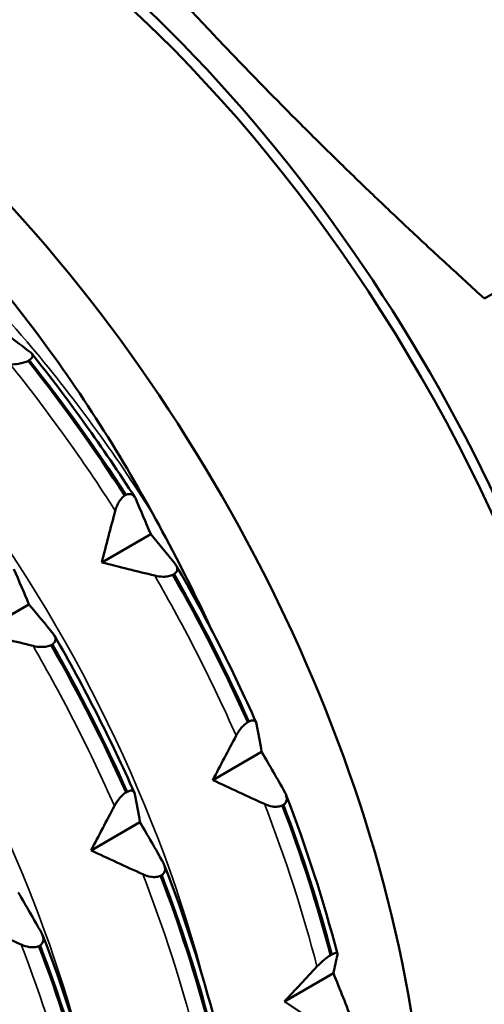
# Model space of a CAD drawing. Header units: millimetres. Extents: x 37 to 190, y 77 to 240.
# Tile 17 of 42: x 149.36 to 154.27, y 87.98 to 98.37. Entities that reach past the tile are written whole.
import ezdxf

# ---------------------------------------------------------------- set-up
doc = ezdxf.new("R2010")
doc.units = ezdxf.units.MM
doc.layers.add('Видимые тонкие (ГОСТ)', color=7, linetype='Continuous', lineweight=35)
doc.layers.add('Видимый контур (ГОСТ)', color=7, linetype='Continuous', lineweight=50)

msp = doc.modelspace()

# ---------------------------------------------------------------- linework, layer by layer
at = {"layer": 'Видимые тонкие (ГОСТ)'}
for points, knots in [([(148.502, 95.966), (148.825, 95.655), (149.139, 95.321), (149.44, 94.968), (149.919, 94.404), (150.366, 93.793), (150.767, 93.153)], [33.3527603, 33.3527603, 33.3527603, 33.3527603, 33.5069905, 33.5069905, 33.5069905, 33.7531473, 33.7531473, 33.7531473, 33.7531473]), ([(147.218, 95.222), (147.731, 94.727), (148.222, 94.176), (148.674, 93.581), (149.918, 91.946), (150.858, 90.002), (151.319, 88.17)], [27.069575, 27.069575, 27.069575, 27.069575, 27.314947, 27.314947, 27.314947, 27.9900385, 27.9900385, 27.9900385, 27.9900385]), ([(145.933, 94.48), (146.655, 93.782), (147.331, 92.974), (147.922, 92.097), (148.906, 90.634), (149.64, 88.99), (150.033, 87.429)], [20.7863897, 20.7863897, 20.7863897, 20.7863897, 21.1314451, 21.1314451, 21.1314451, 21.7068532, 21.7068532, 21.7068532, 21.7068532])]:
    msp.add_open_spline(points, degree=3, knots=knots, dxfattribs=at)
for points in [[(149.264, 94.73), (149.657, 94.24), (150.028, 93.722), (150.371, 93.186)], [(150.788, 92.501), (151.106, 91.95), (151.394, 91.384), (151.647, 90.813)], [(149.504, 91.759), (149.822, 91.208), (150.11, 90.643), (150.363, 90.071)], [(151.946, 90.092), (152.168, 89.518), (152.354, 88.943), (152.5, 88.376)], [(150.662, 89.35), (150.884, 88.776), (151.07, 88.201), (151.216, 87.635)], [(149.378, 88.609), (149.6, 88.035), (149.786, 87.46), (149.931, 86.894)]]:
    msp.add_open_spline(points, degree=3, dxfattribs=at)
at = {"layer": 'Видимый контур (ГОСТ)'}
for p, q in [((156.807, 96.893), (154.266, 95.425)), ((149.464, 94.774), (149.452, 94.767)), ((150.471, 93.345), (150.483, 93.352)), ((150.229, 92.641), (150.745, 92.939)), ((150.991, 92.517), (150.979, 92.51)), ((148.945, 91.899), (149.461, 92.197)), ((149.707, 91.775), (149.695, 91.768)), ((151.769, 90.955), (151.781, 90.962)), ((151.401, 90.344), (151.916, 90.641)), ((150.485, 90.214), (150.497, 90.221)), ((152.146, 90.083), (152.134, 90.076)), ((150.116, 89.602), (150.632, 89.9)), ((150.862, 89.342), (150.85, 89.335)), ((149.578, 88.6), (149.566, 88.593)), ((152.644, 88.497), (152.656, 88.504)), ((152.157, 88.009), (152.673, 88.307))]:
    msp.add_line(p, q, dxfattribs=at)
for centre, major_axis, start_param, end_param in [((156.157, 96.063), (-7.375, 12.774), 2.976729, 5.920299), ((156.157, 96.063), (-7.125, 12.341), 3.19019, 6.028247), ((152.621, 94.022), (7.5, -12.99), 0, 2.737081), ((151.419, 93.328), (7.5, -12.99), 5.482243, 9.020267), ((148.378, 91.572), (-5.225, 9.05), 3.141593, 6.283185), ((148.378, 91.572), (5.315, -9.206), 6.098702, 9.609261), ((146.257, 90.348), (-5.225, 9.05), 3.03594, 6.382543)]:
    msp.add_ellipse(centre, major_axis=major_axis, ratio=0.57735, start_param=start_param, end_param=end_param, dxfattribs=at)
for points, weights in [([(148.869, 101.123), (151.292, 98.115), (154.266, 95.425)], [1, 1.06818181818, 1]), ([(154.042, 99.703), (155.347, 98.326), (156.807, 96.893)], [1, 1.03852376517, 1.04297562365])]:
    msp.add_rational_spline(points, weights, degree=2, dxfattribs=at)
for points, knots in [([(142.106, 99.326), (142.264, 99.352), (142.426, 99.369), (143.387, 99.411), (144.258, 99.22), (146.034, 98.409), (146.922, 97.805), (148.345, 96.501), (148.896, 95.899), (149.909, 94.588), (150.367, 93.887), (150.767, 93.153)], [0.711549, 0.711549, 0.711549, 0.711549, 0.791713, 0.791713, 1.17518, 1.17518, 1.550384, 1.550384, 1.805789, 1.805789, 2.057191, 2.057191, 2.057191, 2.057191]), ([(149.479, 94.854), (149.485, 94.849), (149.49, 94.844), (149.497, 94.832), (149.499, 94.826), (149.499, 94.812), (149.496, 94.804), (149.483, 94.788), (149.475, 94.781), (149.464, 94.774)], [-0.01992, -0.01992, -0.01992, -0.01992, -0.0151496, -0.0151496, -0.01067581, -0.01067581, -0.00499702, -0.00499702, 0, 0, 0, 0]), ([(149.452, 94.767), (149.438, 94.76), (149.423, 94.753), (149.388, 94.743), (149.369, 94.739), (149.322, 94.731), (149.293, 94.729), (149.264, 94.73)], [-0.02228821, -0.02228821, -0.02228821, -0.02228821, -0.01619448, -0.01619448, -0.00966289, -0.00966289, 0, 0, 0, 0]), ([(150.371, 93.186), (150.375, 93.2), (150.38, 93.215), (150.392, 93.243), (150.398, 93.256), (150.415, 93.286), (150.425, 93.302), (150.448, 93.327), (150.46, 93.337), (150.471, 93.345)], [-0.01992, -0.01992, -0.01992, -0.01992, -0.0151496, -0.0151496, -0.01067581, -0.01067581, -0.00499702, -0.00499702, 0, 0, 0, 0]), ([(150.483, 93.352), (150.496, 93.358), (150.508, 93.361), (150.532, 93.362), (150.543, 93.358), (150.566, 93.344), (150.578, 93.329), (150.587, 93.31)], [-0.02228821, -0.02228821, -0.02228821, -0.02228821, -0.01619448, -0.01619448, -0.00966289, -0.00966289, 0, 0, 0, 0]), ([(151.003, 92.625), (151.01, 92.617), (151.015, 92.608), (151.023, 92.591), (151.025, 92.582), (151.025, 92.562), (151.023, 92.551), (151.01, 92.532), (151.002, 92.524), (150.991, 92.517)], [-0.01992, -0.01992, -0.01992, -0.01992, -0.0151496, -0.0151496, -0.01067581, -0.01067581, -0.00499702, -0.00499702, 0, 0, 0, 0]), ([(150.979, 92.51), (150.966, 92.503), (150.95, 92.498), (150.915, 92.491), (150.895, 92.489), (150.848, 92.49), (150.818, 92.493), (150.788, 92.501)], [-0.02228821, -0.02228821, -0.02228821, -0.02228821, -0.01619448, -0.01619448, -0.00966289, -0.00966289, 0, 0, 0, 0]), ([(149.719, 91.884), (149.726, 91.875), (149.731, 91.866), (149.738, 91.849), (149.741, 91.841), (149.741, 91.821), (149.738, 91.81), (149.726, 91.791), (149.718, 91.782), (149.707, 91.775)], [-0.01992, -0.01992, -0.01992, -0.01992, -0.0151496, -0.0151496, -0.01067581, -0.01067581, -0.00499702, -0.00499702, 0, 0, 0, 0]), ([(149.695, 91.768), (149.681, 91.761), (149.666, 91.756), (149.631, 91.749), (149.611, 91.748), (149.563, 91.748), (149.533, 91.752), (149.504, 91.759)], [-0.02228821, -0.02228821, -0.02228821, -0.02228821, -0.01619448, -0.01619448, -0.00966289, -0.00966289, 0, 0, 0, 0]), ([(151.647, 90.813), (151.653, 90.825), (151.661, 90.838), (151.677, 90.863), (151.686, 90.875), (151.707, 90.901), (151.72, 90.915), (151.745, 90.938), (151.758, 90.948), (151.769, 90.955)], [-0.01992, -0.01992, -0.01992, -0.01992, -0.0151496, -0.0151496, -0.01067581, -0.01067581, -0.00499702, -0.00499702, 0, 0, 0, 0]), ([(151.781, 90.962), (151.794, 90.969), (151.805, 90.973), (151.826, 90.975), (151.835, 90.973), (151.852, 90.964), (151.859, 90.953), (151.862, 90.937)], [-0.02228821, -0.02228821, -0.02228821, -0.02228821, -0.01619448, -0.01619448, -0.00966289, -0.00966289, 0, 0, 0, 0]), ([(150.363, 90.071), (150.369, 90.084), (150.377, 90.097), (150.393, 90.121), (150.402, 90.133), (150.423, 90.159), (150.436, 90.173), (150.461, 90.197), (150.473, 90.206), (150.485, 90.214)], [-0.01992, -0.01992, -0.01992, -0.01992, -0.0151496, -0.0151496, -0.01067581, -0.01067581, -0.00499702, -0.00499702, 0, 0, 0, 0]), ([(150.497, 90.221), (150.51, 90.227), (150.521, 90.231), (150.542, 90.234), (150.55, 90.232), (150.568, 90.222), (150.575, 90.211), (150.578, 90.196)], [-0.02228821, -0.02228821, -0.02228821, -0.02228821, -0.01619448, -0.01619448, -0.00966289, -0.00966289, 0, 0, 0, 0]), ([(152.161, 90.216), (152.167, 90.205), (152.173, 90.193), (152.179, 90.17), (152.181, 90.159), (152.181, 90.135), (152.178, 90.122), (152.166, 90.099), (152.157, 90.09), (152.146, 90.083)], [-0.01992, -0.01992, -0.01992, -0.01992, -0.0151496, -0.0151496, -0.01067581, -0.01067581, -0.00499702, -0.00499702, 0, 0, 0, 0]), ([(152.134, 90.076), (152.121, 90.069), (152.105, 90.065), (152.07, 90.062), (152.051, 90.062), (152.004, 90.07), (151.975, 90.079), (151.946, 90.092)], [-0.02228821, -0.02228821, -0.02228821, -0.02228821, -0.01619448, -0.01619448, -0.00966289, -0.00966289, 0, 0, 0, 0]), ([(150.877, 89.474), (150.883, 89.463), (150.888, 89.452), (150.895, 89.429), (150.897, 89.418), (150.897, 89.394), (150.894, 89.38), (150.881, 89.358), (150.873, 89.349), (150.862, 89.342)], [-0.01992, -0.01992, -0.01992, -0.01992, -0.0151496, -0.0151496, -0.01067581, -0.01067581, -0.00499702, -0.00499702, 0, 0, 0, 0]), ([(150.85, 89.335), (150.836, 89.328), (150.821, 89.324), (150.786, 89.32), (150.767, 89.321), (150.72, 89.328), (150.691, 89.337), (150.662, 89.35)], [-0.02228821, -0.02228821, -0.02228821, -0.02228821, -0.01619448, -0.01619448, -0.00966289, -0.00966289, 0, 0, 0, 0]), ([(149.593, 88.733), (149.599, 88.722), (149.604, 88.71), (149.611, 88.688), (149.613, 88.677), (149.613, 88.652), (149.61, 88.639), (149.597, 88.617), (149.589, 88.608), (149.578, 88.6)], [-0.01992, -0.01992, -0.01992, -0.01992, -0.0151496, -0.0151496, -0.01067581, -0.01067581, -0.00499702, -0.00499702, 0, 0, 0, 0]), ([(149.566, 88.593), (149.552, 88.587), (149.537, 88.582), (149.502, 88.579), (149.483, 88.58), (149.436, 88.587), (149.406, 88.596), (149.378, 88.609)], [-0.02228821, -0.02228821, -0.02228821, -0.02228821, -0.01619448, -0.01619448, -0.00966289, -0.00966289, 0, 0, 0, 0]), ([(152.656, 88.504), (152.668, 88.51), (152.678, 88.515), (152.696, 88.52), (152.703, 88.521), (152.715, 88.517), (152.717, 88.511), (152.715, 88.501)], [-0.02228821, -0.02228821, -0.02228821, -0.02228821, -0.01619448, -0.01619448, -0.00966289, -0.00966289, 0, 0, 0, 0]), ([(152.5, 88.376), (152.509, 88.386), (152.519, 88.396), (152.54, 88.416), (152.55, 88.426), (152.576, 88.448), (152.591, 88.46), (152.619, 88.481), (152.632, 88.489), (152.644, 88.497)], [-0.01992, -0.01992, -0.01992, -0.01992, -0.0151496, -0.0151496, -0.01067581, -0.01067581, -0.00499702, -0.00499702, 0, 0, 0, 0])]:
    msp.add_open_spline(points, degree=3, knots=knots, dxfattribs=at)
for points in [[(149.234, 95.04), (149.317, 94.978), (149.399, 94.916), (149.479, 94.854)], [(149.49, 94.843), (149.875, 94.362), (150.241, 93.853), (150.578, 93.327)], [(149.452, 94.767), (149.812, 94.314), (150.153, 93.837), (150.471, 93.345)], [(150.483, 93.352), (150.166, 93.844), (149.824, 94.32), (149.464, 94.774)], [(150.587, 93.31), (150.64, 93.187), (150.693, 93.063), (150.745, 92.939)], [(150.229, 92.641), (150.276, 92.822), (150.323, 93.004), (150.371, 93.186)], [(150.767, 93.153), (150.937, 92.843), (151.158, 92.426), (151.392, 91.919)], [(150.745, 92.939), (150.832, 92.834), (150.918, 92.73), (151.003, 92.625)], [(149.302, 92.568), (149.356, 92.446), (149.409, 92.322), (149.461, 92.197)], [(150.788, 92.501), (150.602, 92.547), (150.415, 92.593), (150.229, 92.641)], [(151.014, 92.609), (151.326, 92.069), (151.609, 91.511), (151.858, 90.951)], [(150.979, 92.51), (151.27, 92.001), (151.534, 91.481), (151.769, 90.955)], [(151.781, 90.962), (151.546, 91.488), (151.282, 92.008), (150.991, 92.517)], [(149.461, 92.197), (149.548, 92.093), (149.634, 91.988), (149.719, 91.884)], [(149.504, 91.759), (149.317, 91.805), (149.131, 91.852), (148.945, 91.899)], [(149.73, 91.868), (150.041, 91.327), (150.325, 90.77), (150.573, 90.209)], [(149.695, 91.768), (149.985, 91.26), (150.25, 90.739), (150.485, 90.214)], [(150.497, 90.221), (150.262, 90.746), (149.997, 91.267), (149.707, 91.775)], [(151.862, 90.937), (151.881, 90.839), (151.899, 90.741), (151.916, 90.641)], [(151.401, 90.344), (151.482, 90.5), (151.564, 90.656), (151.647, 90.813)], [(151.915, 90.648), (151.917, 90.644), (151.918, 90.64), (151.92, 90.635)], [(151.916, 90.641), (151.999, 90.5), (152.081, 90.358), (152.161, 90.216)], [(151.946, 90.092), (151.764, 90.175), (151.582, 90.259), (151.401, 90.344)], [(150.578, 90.196), (150.597, 90.098), (150.615, 89.999), (150.632, 89.9)], [(152.172, 90.192), (152.389, 89.631), (152.571, 89.066), (152.715, 88.512)], [(150.116, 89.602), (150.198, 89.758), (150.28, 89.915), (150.363, 90.071)], [(152.134, 90.076), (152.336, 89.548), (152.506, 89.019), (152.644, 88.497)], [(152.656, 88.504), (152.518, 89.026), (152.348, 89.555), (152.146, 90.083)], [(150.632, 89.9), (150.715, 89.758), (150.797, 89.616), (150.877, 89.474)], [(150.662, 89.35), (150.48, 89.433), (150.298, 89.517), (150.116, 89.602)], [(150.888, 89.451), (151.105, 88.89), (151.287, 88.325), (151.431, 87.77)], [(151.371, 87.762), (151.234, 88.284), (151.064, 88.813), (150.862, 89.342)], [(150.85, 89.335), (151.052, 88.806), (151.222, 88.277), (151.359, 87.755)], [(149.348, 89.158), (149.431, 89.017), (149.512, 88.875), (149.593, 88.733)], [(149.378, 88.609), (149.196, 88.692), (149.014, 88.776), (148.832, 88.861)], [(149.604, 88.71), (149.821, 88.148), (150.003, 87.583), (150.147, 87.029)], [(149.566, 88.593), (149.767, 88.065), (149.938, 87.536), (150.075, 87.014)], [(150.087, 87.021), (149.95, 87.543), (149.779, 88.072), (149.578, 88.6)], [(152.715, 88.501), (152.702, 88.437), (152.688, 88.372), (152.673, 88.307)], [(152.157, 88.009), (152.271, 88.131), (152.385, 88.254), (152.5, 88.376)], [(152.673, 88.307), (152.742, 88.136), (152.811, 87.964), (152.877, 87.793)], [(152.662, 87.669), (152.494, 87.781), (152.325, 87.895), (152.157, 88.009)]]:
    msp.add_open_spline(points, degree=3, dxfattribs=at)

doc.saveas('drawing.dxf')
